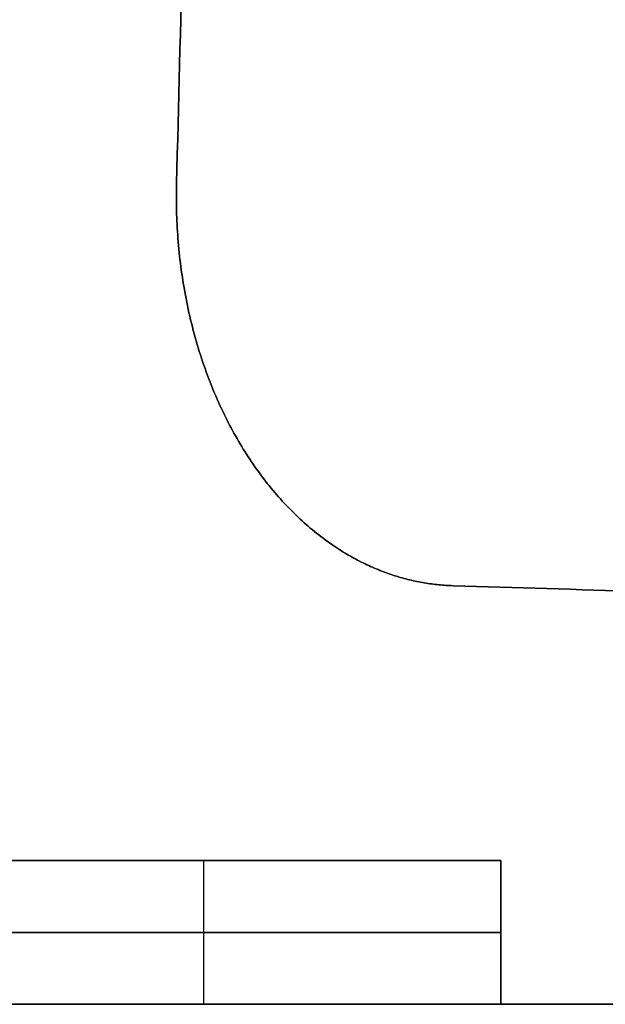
# Model space of a CAD drawing. Header units: millimetres. Extents: x -291 to 291, y -7 to 490.
# Tile 5 of 13: x 11 to 44, y 0 to 55. Entities that reach past the tile are written whole.
import ezdxf

# ---------------------------------------------------------------- set-up
doc = ezdxf.new("R2010")
doc.units = ezdxf.units.MM
doc.header["$MEASUREMENT"] = 0
doc.layers.add('IGES LEVEL 1', color=7, linetype='Continuous')
doc.layers.add('IGES LEVEL 3', color=7, linetype='Continuous')

msp = doc.modelspace()

# ---------------------------------------------------------------- linework, layer by layer
at = {"layer": 'IGES LEVEL 1', "color": 253}
for points in [[(-38, 8), (0, 8), (38, 8)], [(5, 8, -5), (21.5, 8, -5), (38, 8, -5)], [(38, 8, 5), (21.5, 8, 5), (5, 8, 5)], [(38, 8, -5), (21.5, 8, -5), (5, 8, -5)], [(5, 8, 5), (21.5, 8, 5), (38, 8, 5)], [(21.5, 0, -5), (21.5, 4, -5), (21.5, 8, -5)], [(21.5, 0, 5), (21.5, 4, 5), (21.5, 8, 5)], [(38, 8, -5), (38, 8), (38, 8, 5)], [(38, 0, -5), (38, 4, -5), (38, 8, -5)], [(38, 0, 5), (38, 4, 5), (38, 8, 5)], [(38, 8, 5), (38, 8), (38, 8, -5)], [(38, 8, -5), (38, 4, -5), (38, 0, -5)], [(38, 0), (38, 4), (38, 8)], [(38, 8, 5), (38, 4, 5), (38, 0, 5)], [(5, 4, -5), (21.5, 4, -5), (38, 4, -5)], [(38, 4, 5), (21.5, 4, 5), (5, 4, 5)], [(38, 4, -5), (38, 4), (38, 4, 5)], [(-38, 0), (0, 0), (38, 0)], [(5, 0, -5), (21.5, 0, -5), (38, 0, -5)], [(38, 0, 5), (21.5, 0, 5), (5, 0, 5)], [(5, 0, -5), (21.5, 0, -5), (38, 0, -5)], [(38, 0, 5), (21.5, 0, 5), (5, 0, 5)], [(38, 0, -5), (38, 0), (38, 0, 5)], [(38, 0, -5), (38, 0), (38, 0, 5)]]:
    msp.add_open_spline(points, degree=2, dxfattribs=at)
at = {"layer": 'IGES LEVEL 1'}
for points in [[(38, 8, -5), (21.5, 8, -5), (5, 8, -5)], [(5, 8, 5), (21.5, 8, 5), (38, 8, 5)], [(38, 8, -5), (38, 4, -5), (38, 0, -5)], [(38, 8, 5), (38, 8), (38, 8, -5)], [(38, 8, 5), (38, 4, 5), (38, 0, 5)], [(5, 0, -5), (21.5, 0, -5), (38, 0, -5)], [(38, 0, 5), (21.5, 0, 5), (5, 0, 5)], [(38, 0, -5), (38, 0), (38, 0, 5)]]:
    msp.add_open_spline(points, degree=2, dxfattribs=at)
at = {"layer": 'IGES LEVEL 3'}
for points in [[(19.98, 45.634, 5), (25.388, 257.817, 5), (30.796, 470, 5)], [(30.796, 470, -5), (25.388, 257.817, -5), (19.98, 45.634, -5)], [(19.98, 45.634, -5), (19.98, 45.634), (19.98, 45.634, 5)], [(202.183, 18.178, 5), (118.77, 20.726, 5), (35.356, 23.275, 5)], [(35.356, 23.275, -5), (118.77, 20.726, -5), (202.183, 18.178, -5)], [(35.356, 23.275, -5), (35.356, 23.275), (35.356, 23.275, 5)], [(8, 8, 5), (23, 8, 5), (38, 8, 5)], [(38, 8, -5), (23, 8, -5), (8, 8, -5)], [(38, 8, 5), (38, 4, 5), (38, 0, 5)], [(38, 8, -5), (38, 8), (38, 8, 5)], [(38, 0, -5), (38, 4, -5), (38, 8, -5)], [(38, 0, 5), (123, 0, 5), (208, 0, 5)], [(38, 0, -5), (38, 0), (38, 0, 5)], [(208, 0, -5), (123, 0, -5), (38, 0, -5)]]:
    msp.add_open_spline(points, degree=2, dxfattribs=at)
at = {"layer": 'IGES LEVEL 3', "color": 253}
for points in [[(30.796, 470, 5), (25.388, 257.817, 5), (19.98, 45.634, 5)], [(30.796, 470, -5), (25.388, 257.817, -5), (19.98, 45.634, -5)], [(19.98, 45.634, 5), (25.388, 257.817, 5), (30.796, 470, 5)], [(30.796, 470, -5), (25.388, 257.817, -5), (19.98, 45.634, -5)], [(19.98, 45.634), (25.388, 257.817), (30.796, 470)], [(19.98, 45.634, 5), (19.98, 45.634), (19.98, 45.634, -5)], [(19.98, 45.634, -5), (19.98, 45.634), (19.98, 45.634, 5)], [(24.249, 30.02, -5), (24.249, 30.02), (24.249, 30.02, 5)], [(35.356, 23.275, 5), (118.77, 20.726, 5), (202.183, 18.178, 5)], [(35.356, 23.275, -5), (118.77, 20.726, -5), (202.183, 18.178, -5)], [(202.183, 18.178, 5), (118.77, 20.726, 5), (35.356, 23.275, 5)], [(35.356, 23.275, 5), (35.356, 23.275), (35.356, 23.275, -5)], [(35.356, 23.275, -5), (118.77, 20.726, -5), (202.183, 18.178, -5)], [(202.183, 18.178), (118.77, 20.726), (35.356, 23.275)], [(35.356, 23.275, -5), (35.356, 23.275), (35.356, 23.275, 5)], [(38, 8, 5), (23, 8, 5), (8, 8, 5)], [(38, 8, -5), (23, 8, -5), (8, 8, -5)], [(38, 8, -5), (23, 8, -5), (8, 8, -5)], [(8, 8, 5), (23, 8, 5), (38, 8, 5)], [(38, 8), (23, 8), (8, 8)], [(23, 8, 5), (23, 8), (23, 8, -5)], [(38, 0, 5), (38, 4, 5), (38, 8, 5)], [(38, 0, -5), (38, 4, -5), (38, 8, -5)], [(38, 8, 5), (38, 8), (38, 8, -5)], [(38, 0, -5), (38, 4, -5), (38, 8, -5)], [(38, 8, -5), (38, 8), (38, 8, 5)], [(38, 8, 5), (38, 4, 5), (38, 0, 5)], [(38, 0), (38, 4), (38, 8)], [(38, 4, 5), (38, 4), (38, 4, -5)], [(208, 0, 5), (123, 0, 5), (38, 0, 5)], [(208, 0, -5), (123, 0, -5), (38, 0, -5)], [(38, 0, 5), (38, 0), (38, 0, -5)], [(208, 0, -5), (123, 0, -5), (38, 0, -5)], [(38, 0, -5), (38, 0), (38, 0, 5)], [(38, 0, 5), (123, 0, 5), (208, 0, 5)], [(208, 0), (123, 0), (38, 0)]]:
    msp.add_open_spline(points, degree=2, dxfattribs=at)
at = {"layer": 'IGES LEVEL 3'}
for points in [[(35.356, 23.275, 5), (26.015, 23.56, 5), (19.653, 32.811, 5), (19.98, 45.634, 5)], [(19.98, 45.634, -5), (19.653, 32.811, -5), (26.015, 23.56, -5), (35.356, 23.275, -5)]]:
    msp.add_rational_spline(points, [1, 0.805606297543, 0.805606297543, 1], degree=3, dxfattribs=at)
at = {"layer": 'IGES LEVEL 3', "color": 253}
for points in [[(19.98, 45.634, 5), (19.653, 32.811, 5), (26.015, 23.56, 5), (35.356, 23.275, 5)], [(19.98, 45.634, -5), (19.653, 32.811, -5), (26.015, 23.56, -5), (35.356, 23.275, -5)], [(19.98, 45.634, -5), (19.653, 32.811, -5), (26.015, 23.56, -5), (35.356, 23.275, -5)], [(35.356, 23.275, 5), (26.015, 23.56, 5), (19.653, 32.811, 5), (19.98, 45.634, 5)], [(19.98, 45.634), (19.653, 32.811), (26.015, 23.56), (35.356, 23.275)]]:
    msp.add_rational_spline(points, [1, 0.805606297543, 0.805606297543, 1], degree=3, dxfattribs=at)

doc.saveas('drawing.dxf')
